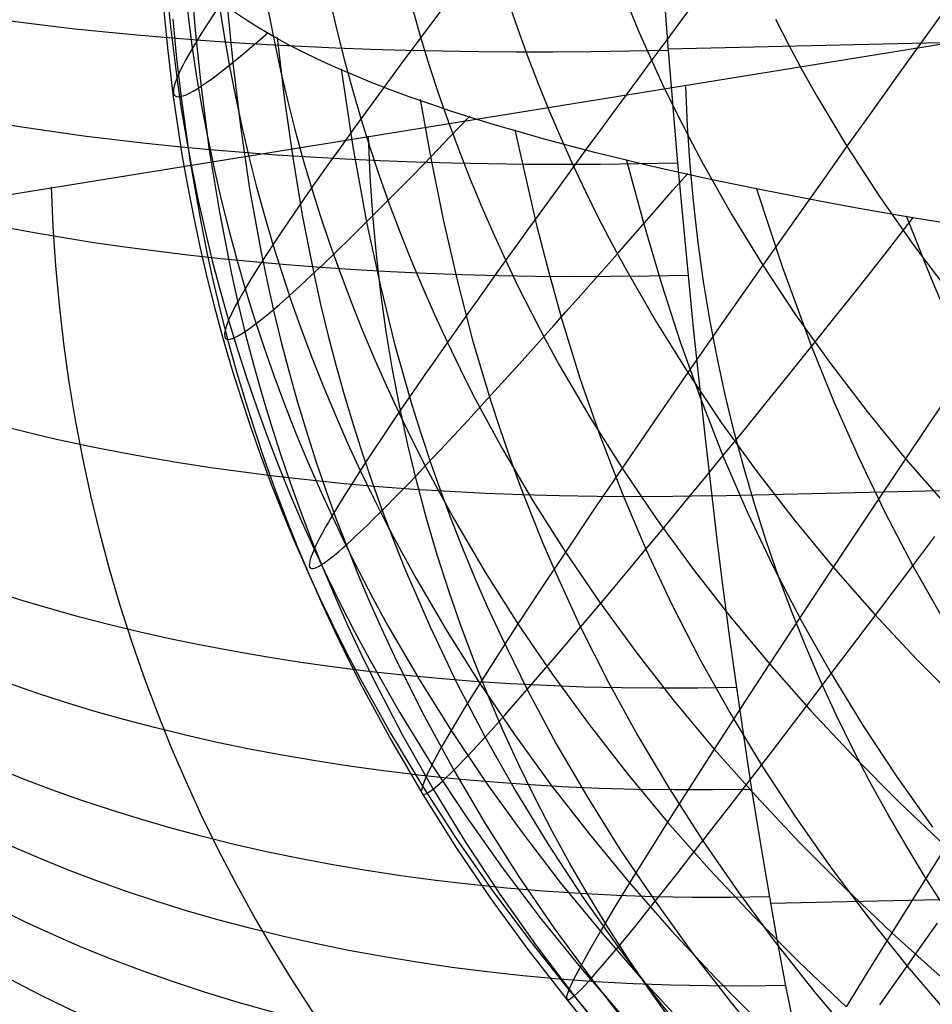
# Model space of a CAD drawing. Extents: x -274 to 274, y -220 to 276.
# Tile 104 of 164: x 248.38 to 249.57, y 9.4 to 10.68. Entities that reach past the tile are written whole.
import ezdxf

# ---------------------------------------------------------------- set-up
doc = ezdxf.new("R2010")
doc.units = 0
doc.layers.add('PREDEFINITO', color=7, linetype='CONTINUOUS')

msp = doc.modelspace()

# ---------------------------------------------------------------- linework, layer by layer
at = {"layer": 'PREDEFINITO'}
for p, q in [((249.2231, 10.6386, 696.4546), (264.8686, 11.0101, 693.1242)), ((251.3963, 10.9384, 716.3244), (247.958, 10.383, 700.0932)), ((248.6034, 10.7373, 687.0474), (248.6095, 10.6629, 687.0429)), ((248.5708, 10.7336, 688.0645), (248.5773, 10.6672, 688.0698)), ((249.2167, 10.7253, 696.4324), (249.2235, 10.6367, 696.455)), ((248.5676, 10.7009, 687.7237), (248.5735, 10.6401, 687.7258)), ((248.5969, 10.7073, 688.4129), (248.6056, 10.6399, 688.4213)), ((248.7848, 10.6997, 689.4717), (248.7937, 10.6614, 689.4819)), ((249.0154, 10.7016, 690.1938), (249.0278, 10.6654, 690.207)), ((248.6408, 10.6953, 688.764), (248.6471, 10.6555, 688.7709)), ((248.6508, 10.6952, 686.7093), (248.6582, 10.6204, 686.7012)), ((248.7042, 10.6884, 689.1181), (248.7118, 10.6494, 689.1267)), ((248.8914, 10.6912, 689.834), (248.9021, 10.6539, 689.8457)), ((249.171, 10.6959, 690.5631), (249.1856, 10.6609, 690.5776)), ((248.5806, 10.6773, 687.3828), (248.5854, 10.6263, 687.3821)), ((249.3629, 10.6771, 690.9435), (249.3801, 10.6436, 690.9591)), ((249.5769, 10.6814, 691.3184), (249.5455, 10.6377, 691.2458)), ((248.5773, 10.6672, 688.0698), (248.5855, 10.6014, 688.075)), ((248.6095, 10.6629, 687.0429), (248.6171, 10.5891, 687.0383)), ((248.7937, 10.6614, 689.4819), (248.8033, 10.6235, 689.492)), ((249.0278, 10.6654, 690.207), (249.0409, 10.6294, 690.22)), ((249.1856, 10.6609, 690.5776), (249.2008, 10.6262, 690.592)), ((248.6471, 10.6555, 688.7709), (248.654, 10.616, 688.7776)), ((248.7118, 10.6494, 689.1267), (248.7202, 10.6107, 689.1351)), ((248.7157, 10.6536, 686.3698), (248.7251, 10.5754, 686.3575)), ((248.9021, 10.6539, 689.8457), (248.9134, 10.617, 689.8573)), ((248.5735, 10.6401, 687.7258), (248.5806, 10.5799, 687.7276)), ((248.6056, 10.6399, 688.4213), (248.6117, 10.5999, 688.4263)), ((249.2235, 10.6367, 696.455), (249.2295, 10.5637, 696.4754)), ((249.3801, 10.6436, 690.9591), (249.398, 10.6104, 690.9745)), ((249.5455, 10.6377, 691.2458), (249.5148, 10.595, 691.1718)), ((248.5854, 10.6263, 687.3821), (248.5912, 10.5757, 687.3813)), ((248.6582, 10.6204, 686.7012), (248.6681, 10.5382, 686.6921)), ((248.8033, 10.6235, 689.492), (248.8136, 10.5858, 689.502)), ((249.0409, 10.6294, 690.22), (249.0546, 10.5937, 690.233)), ((249.2008, 10.6262, 690.592), (249.2168, 10.5917, 690.6062)), ((248.654, 10.616, 688.7776), (248.6617, 10.5768, 688.7843)), ((248.7202, 10.6107, 689.1351), (248.7293, 10.5723, 689.1435)), ((248.7989, 10.6129, 686.0284), (248.8142, 10.5117, 686.0077)), ((248.9134, 10.617, 689.8573), (248.9255, 10.5803, 689.8688)), ((249.398, 10.6104, 690.9745), (249.4166, 10.5774, 690.9898)), ((248.5855, 10.6014, 688.075), (248.5914, 10.5611, 688.0781)), ((248.6117, 10.5999, 688.4263), (248.6186, 10.5602, 688.4311)), ((249.5148, 10.595, 691.1718), (249.4848, 10.5532, 691.0965)), ((248.6171, 10.5891, 687.0383), (248.6278, 10.5074, 687.0331)), ((248.8136, 10.5858, 689.502), (248.8246, 10.5484, 689.5119)), ((249.0546, 10.5937, 690.233), (249.069, 10.5583, 690.2458)), ((249.2168, 10.5917, 690.6062), (249.2334, 10.5575, 690.6203)), ((248.5806, 10.5799, 687.7276), (248.5863, 10.5393, 687.7288)), ((248.5912, 10.5757, 687.3813), (248.6026, 10.4944, 687.3799)), ((248.6617, 10.5768, 688.7843), (248.67, 10.5379, 688.7908)), ((248.7251, 10.5754, 686.3575), (248.7361, 10.4978, 686.3452)), ((248.7293, 10.5723, 689.1435), (248.739, 10.5341, 689.1517)), ((248.9014, 10.5728, 685.6856), (248.9152, 10.4968, 685.6663)), ((248.9255, 10.5803, 689.8688), (248.9382, 10.5438, 689.8802)), ((249.4166, 10.5774, 690.9898), (249.4556, 10.5123, 691.0199)), ((248.5914, 10.5611, 688.0781), (248.5981, 10.5211, 688.0811)), ((248.6186, 10.5602, 688.4311), (248.6261, 10.5207, 688.4359)), ((249.069, 10.5583, 690.2458), (249.0841, 10.5231, 690.2584)), ((249.2295, 10.5637, 696.4754), (249.2358, 10.4902, 696.4976)), ((249.2334, 10.5575, 690.6203), (249.2506, 10.5236, 690.6342)), ((248.8246, 10.5484, 689.5119), (248.8362, 10.5112, 689.5216)), ((248.9382, 10.5438, 689.8802), (248.9516, 10.5077, 689.8914)), ((249.4848, 10.5532, 691.0965), (249.4556, 10.5123, 691.0199)), ((248.5863, 10.5393, 687.7288), (248.5927, 10.4991, 687.73)), ((248.6681, 10.5382, 686.6921), (248.6801, 10.4569, 686.6831)), ((248.67, 10.5379, 688.7908), (248.6791, 10.4992, 688.7973)), ((248.739, 10.5341, 689.1517), (248.7494, 10.4962, 689.1598)), ((249.0243, 10.5338, 685.3407), (249.0527, 10.4099, 685.3031)), ((248.5981, 10.5211, 688.0811), (248.6054, 10.4814, 688.084)), ((248.6261, 10.5207, 688.4359), (248.6344, 10.4815, 688.4406)), ((249.0841, 10.5231, 690.2584), (249.0998, 10.4882, 690.271)), ((249.2506, 10.5236, 690.6342), (249.2685, 10.4899, 690.648)), ((248.6278, 10.5074, 687.0331), (248.6409, 10.4266, 687.0277)), ((248.8142, 10.5117, 686.0077), (248.8323, 10.4115, 685.9869)), ((248.8362, 10.5112, 689.5216), (248.8485, 10.4743, 689.5312)), ((248.9516, 10.5077, 689.8914), (248.9656, 10.4717, 689.9025)), ((249.4556, 10.5123, 691.0199), (249.4272, 10.4723, 690.9421)), ((249.4556, 10.5123, 691.0199), (249.4972, 10.4482, 691.0494)), ((248.5927, 10.4991, 687.73), (248.5998, 10.4591, 687.731)), ((248.6026, 10.4944, 687.3799), (248.6167, 10.4142, 687.3782)), ((248.6791, 10.4992, 688.7973), (248.6888, 10.4608, 688.8036)), ((248.7361, 10.4978, 686.3452), (248.7489, 10.4209, 686.3329)), ((248.7494, 10.4962, 689.1598), (248.7605, 10.4585, 689.1678)), ((248.9152, 10.4968, 685.6663), (248.9314, 10.4173, 685.646)), ((249.1689, 10.4956, 684.9944), (249.1923, 10.41, 684.9644)), ((248.6054, 10.4814, 688.084), (248.6135, 10.4419, 688.0868)), ((248.6344, 10.4815, 688.4406), (248.6434, 10.4426, 688.4452)), ((249.0998, 10.4882, 690.271), (249.1162, 10.4536, 690.2834)), ((249.2358, 10.4902, 696.4976), (249.2424, 10.4171, 696.5213)), ((249.2685, 10.4899, 690.648), (249.3061, 10.4234, 690.6752)), ((248.8485, 10.4743, 689.5312), (248.8615, 10.4376, 689.5408)), ((248.9656, 10.4717, 689.9025), (248.9804, 10.4361, 689.9135)), ((249.4272, 10.4723, 690.9421), (249.3995, 10.4333, 690.8631)), ((248.5998, 10.4591, 687.731), (248.6075, 10.4194, 687.732)), ((248.6801, 10.4569, 686.6831), (248.6945, 10.3766, 686.6739)), ((248.6888, 10.4608, 688.8036), (248.6993, 10.4226, 688.8099)), ((248.7605, 10.4585, 689.1678), (248.7723, 10.4211, 689.1757)), ((249.3376, 10.4584, 684.6458), (249.3721, 10.3549, 684.6041)), ((248.6135, 10.4419, 688.0868), (248.6223, 10.4027, 688.0896)), ((248.6434, 10.4426, 688.4452), (248.653, 10.4039, 688.4497)), ((249.1162, 10.4536, 690.2834), (249.1332, 10.4192, 690.2956)), ((249.4972, 10.4482, 691.0494), (249.5412, 10.3852, 691.0782)), ((248.8615, 10.4376, 689.5408), (248.8752, 10.4013, 689.5502)), ((248.9804, 10.4361, 689.9135), (248.9958, 10.4007, 689.9243)), ((249.3995, 10.4333, 690.8631), (249.3463, 10.358, 690.7017)), ((248.6075, 10.4194, 687.732), (248.616, 10.3799, 687.7329)), ((248.6409, 10.4266, 687.0277), (248.6565, 10.3468, 687.0222)), ((248.6993, 10.4226, 688.8099), (248.7104, 10.3847, 688.816)), ((248.7489, 10.4209, 686.3329), (248.7639, 10.3449, 686.3206)), ((248.7723, 10.4211, 689.1757), (248.7848, 10.384, 689.1835)), ((248.9314, 10.4173, 685.646), (248.9495, 10.3386, 685.6257)), ((249.1332, 10.4192, 690.2956), (249.1509, 10.3851, 690.3078)), ((249.2424, 10.4171, 696.5213), (249.2493, 10.3445, 696.5466)), ((249.3061, 10.4234, 690.6752), (249.3463, 10.358, 690.7017)), ((249.5038, 10.3711, 684.3565), (249.542, 10.4202, 684.2789)), ((249.5325, 10.4219, 684.2948), (249.5651, 10.3407, 684.2581)), ((248.6167, 10.4142, 687.3782), (248.6247, 10.3744, 687.3772)), ((248.6223, 10.4027, 688.0896), (248.6317, 10.3638, 688.0923)), ((248.653, 10.4039, 688.4497), (248.6634, 10.3655, 688.4541)), ((248.8323, 10.4115, 685.9869), (248.8494, 10.3323, 685.9702)), ((249.0527, 10.4099, 685.3031), (249.0684, 10.3485, 685.2844)), ((249.1923, 10.41, 684.9644), (249.2149, 10.3339, 684.9374)), ((249.28, 10.0586, 696.6639), (264.924, 10.4137, 693.3263)), ((248.8752, 10.4013, 689.5502), (248.8895, 10.3652, 689.5595)), ((248.9958, 10.4007, 689.9243), (249.0118, 10.3656, 689.935)), ((248.616, 10.3799, 687.7329), (248.6251, 10.3407, 687.7337)), ((248.7104, 10.3847, 688.816), (248.7222, 10.3471, 688.822)), ((248.7848, 10.384, 689.1835), (248.798, 10.3471, 689.1912)), ((249.1509, 10.3851, 690.3078), (249.1693, 10.3513, 690.3198)), ((249.5412, 10.3852, 691.0782), (249.5877, 10.3233, 691.1063)), ((248.6247, 10.3744, 687.3772), (248.6334, 10.335, 687.3762)), ((248.6634, 10.3655, 688.4541), (248.6744, 10.3274, 688.4584)), ((248.6945, 10.3766, 686.6739), (248.7027, 10.3368, 686.6693)), ((248.8895, 10.3652, 689.5595), (248.9045, 10.3293, 689.5686)), ((249.0118, 10.3656, 689.935), (249.0285, 10.3308, 689.9457)), ((249.4719, 10.3305, 684.4238), (249.5038, 10.3711, 684.3565)), ((248.6317, 10.3638, 688.0923), (248.6419, 10.3251, 688.0948)), ((249.3463, 10.358, 690.7017), (249.2961, 10.2864, 690.5361)), ((249.3463, 10.358, 690.7017), (249.389, 10.2936, 690.7277)), ((249.3721, 10.3549, 684.6041), (249.4098, 10.2524, 684.5623)), ((248.6251, 10.3407, 687.7337), (248.635, 10.3018, 687.7345)), ((248.6565, 10.3468, 687.0222), (248.6654, 10.3073, 687.0193)), ((248.7222, 10.3471, 688.822), (248.7347, 10.3098, 688.828)), ((248.7639, 10.3449, 686.3206), (248.7727, 10.3054, 686.314)), ((248.798, 10.3471, 689.1912), (248.8118, 10.3106, 689.1988)), ((249.0684, 10.3485, 685.2844), (249.0854, 10.2876, 685.2656)), ((249.1693, 10.3513, 690.3198), (249.2079, 10.2844, 690.3434)), ((249.2493, 10.3445, 696.5466), (249.2565, 10.2724, 696.5735)), ((249.5651, 10.3407, 684.2581), (249.5954, 10.2693, 684.2253)), ((248.6334, 10.335, 687.3762), (248.6428, 10.2958, 687.3752)), ((248.6744, 10.3274, 688.4584), (248.6861, 10.2895, 688.4626)), ((248.7027, 10.3368, 686.6693), (248.7115, 10.2973, 686.6646)), ((248.8494, 10.3323, 685.9702), (248.8688, 10.254, 685.9535)), ((248.9045, 10.3293, 689.5686), (248.9201, 10.2938, 689.5777)), ((248.9495, 10.3386, 685.6257), (248.9697, 10.2608, 685.6053)), ((249.0285, 10.3308, 689.9457), (249.0459, 10.2962, 689.9561)), ((249.2149, 10.3339, 684.9374), (249.2393, 10.2584, 684.9104)), ((249.4405, 10.2909, 684.4923), (249.4719, 10.3305, 684.4238)), ((248.6419, 10.3251, 688.0948), (248.6527, 10.2867, 688.0973)), ((248.635, 10.3018, 687.7345), (248.6455, 10.2631, 687.7351)), ((248.6654, 10.3073, 687.0193), (248.6749, 10.2681, 687.0164)), ((248.7347, 10.3098, 688.828), (248.7479, 10.2727, 688.8338)), ((248.7727, 10.3054, 686.314), (248.7822, 10.2661, 686.3074)), ((248.8118, 10.3106, 689.1988), (248.8263, 10.2742, 689.2063)), ((248.6428, 10.2958, 687.3752), (248.6529, 10.2568, 687.374)), ((248.6861, 10.2895, 688.4626), (248.6985, 10.2519, 688.4667)), ((248.7115, 10.2973, 686.6646), (248.721, 10.258, 686.6598)), ((248.9201, 10.2938, 689.5777), (248.9365, 10.2584, 689.5866)), ((249.0459, 10.2962, 689.9561), (249.0639, 10.2619, 689.9665)), ((249.0854, 10.2876, 685.2656), (249.109, 10.2114, 685.2419)), ((249.389, 10.2936, 690.7277), (249.4342, 10.2303, 690.7531)), ((249.4098, 10.2524, 684.5623), (249.4405, 10.2909, 684.4923)), ((248.6527, 10.2867, 688.0973), (248.6642, 10.2486, 688.0997)), ((249.2079, 10.2844, 690.3434), (249.249, 10.2186, 690.3664)), ((249.2961, 10.2864, 690.5361), (249.249, 10.2186, 690.3664)), ((248.6455, 10.2631, 687.7351), (248.6567, 10.2247, 687.7357)), ((248.6749, 10.2681, 687.0164), (248.685, 10.2291, 687.0134)), ((248.7479, 10.2727, 688.8338), (248.7618, 10.2359, 688.8396)), ((248.7822, 10.2661, 686.3074), (248.7924, 10.2271, 686.3008)), ((248.8263, 10.2742, 689.2063), (248.8414, 10.2382, 689.2136)), ((249.2565, 10.2724, 696.5735), (249.264, 10.2006, 696.602)), ((248.6529, 10.2568, 687.374), (248.6637, 10.2182, 687.3728)), ((248.6985, 10.2519, 688.4667), (248.7116, 10.2146, 688.4708)), ((248.721, 10.258, 686.6598), (248.7313, 10.219, 686.655)), ((248.8688, 10.254, 685.9535), (248.8908, 10.1767, 685.9366)), ((248.9365, 10.2584, 689.5866), (248.9534, 10.2234, 689.5954)), ((248.9697, 10.2608, 685.6053), (248.9925, 10.1841, 685.5849)), ((249.0639, 10.2619, 689.9665), (249.0826, 10.2279, 689.9767)), ((249.2393, 10.2584, 684.9104), (249.2658, 10.1839, 684.8833)), ((249.3797, 10.2151, 684.6337), (249.4098, 10.2524, 684.5623)), ((249.4098, 10.2524, 684.5623), (249.4392, 10.1797, 684.5323)), ((248.6642, 10.2486, 688.0997), (248.6764, 10.2108, 688.102)), ((248.8414, 10.2382, 689.2136), (248.8572, 10.2024, 689.2209)), ((248.6567, 10.2247, 687.7357), (248.6686, 10.1866, 687.7362)), ((248.685, 10.2291, 687.0134), (248.6959, 10.1904, 687.0104)), ((248.7618, 10.2359, 688.8396), (248.7763, 10.1993, 688.8452)), ((248.7924, 10.2271, 686.3008), (248.8033, 10.1884, 686.2941)), ((249.0826, 10.2279, 689.9767), (249.1218, 10.1606, 689.9968)), ((249.4342, 10.2303, 690.7531), (249.4817, 10.168, 690.7779)), ((248.6637, 10.2182, 687.3728), (248.6751, 10.1798, 687.3716)), ((248.7116, 10.2146, 688.4708), (248.7254, 10.1775, 688.4747)), ((248.7313, 10.219, 686.655), (248.7422, 10.1803, 686.6501)), ((248.9534, 10.2234, 689.5954), (248.971, 10.1886, 689.6041)), ((249.109, 10.2114, 685.2419), (249.1351, 10.1362, 685.2181)), ((249.249, 10.2186, 690.3664), (249.2048, 10.1546, 690.1931)), ((249.249, 10.2186, 690.3664), (249.2925, 10.1539, 690.3889)), ((249.3504, 10.1789, 684.7066), (249.3797, 10.2151, 684.6337)), ((248.6764, 10.2108, 688.102), (248.6893, 10.1732, 688.1043)), ((248.7763, 10.1993, 688.8452), (248.7915, 10.1631, 688.8508)), ((248.8572, 10.2024, 689.2209), (248.8737, 10.1669, 689.228)), ((249.264, 10.2006, 696.602), (249.2719, 10.1294, 696.6321)), ((248.6686, 10.1866, 687.7362), (248.6812, 10.1488, 687.7367)), ((248.6959, 10.1904, 687.0104), (248.7075, 10.152, 687.0073)), ((248.8033, 10.1884, 686.2941), (248.8149, 10.15, 686.2874)), ((248.971, 10.1886, 689.6041), (248.9893, 10.1541, 689.6127)), ((248.6751, 10.1798, 687.3716), (248.6872, 10.1416, 687.3702)), ((248.6893, 10.1732, 688.1043), (248.7029, 10.1359, 688.1064)), ((248.7254, 10.1775, 688.4747), (248.7398, 10.1408, 688.4786)), ((248.7422, 10.1803, 686.6501), (248.7538, 10.1419, 686.6452)), ((248.8908, 10.1767, 685.9366), (248.9028, 10.1385, 685.9281)), ((248.9925, 10.1841, 685.5849), (249.0048, 10.1461, 685.5747)), ((249.2658, 10.1839, 684.8833), (249.2946, 10.1103, 684.8562)), ((249.322, 10.144, 684.7807), (249.3504, 10.1789, 684.7066)), ((249.4392, 10.1797, 684.5323), (249.4709, 10.108, 684.5022)), ((249.5827, 10.1828, 690.9702), (249.5317, 10.1068, 690.802)), ((248.7915, 10.1631, 688.8508), (248.8073, 10.1271, 688.8563)), ((248.8737, 10.1669, 689.228), (248.8908, 10.1317, 689.2351)), ((249.1218, 10.1606, 689.9968), (249.1636, 10.0944, 690.0163)), ((249.4817, 10.168, 690.7779), (249.5317, 10.1068, 690.802)), ((248.6812, 10.1488, 687.7367), (248.6944, 10.1112, 687.7371)), ((248.7075, 10.152, 687.0073), (248.7197, 10.1139, 687.0041)), ((248.8149, 10.15, 686.2874), (248.8271, 10.1118, 686.2807)), ((248.9893, 10.1541, 689.6127), (249.0082, 10.1199, 689.6212)), ((249.2048, 10.1546, 690.1931), (249.1636, 10.0944, 690.0163)), ((249.2925, 10.1539, 690.3889), (249.3386, 10.0902, 690.4109)), ((248.6872, 10.1416, 687.3702), (248.7, 10.1038, 687.3688)), ((248.7029, 10.1359, 688.1064), (248.7171, 10.0989, 688.1085)), ((248.7398, 10.1408, 688.4786), (248.7549, 10.1043, 688.4823)), ((248.7538, 10.1419, 686.6452), (248.7661, 10.1038, 686.6402)), ((248.9028, 10.1385, 685.9281), (248.9154, 10.1005, 685.9196)), ((249.0048, 10.1461, 685.5747), (249.0178, 10.1084, 685.5645)), ((249.1351, 10.1362, 685.2181), (249.1636, 10.0621, 685.1942)), ((249.2946, 10.1103, 684.8562), (249.322, 10.144, 684.7807)), ((248.8073, 10.1271, 688.8563), (248.8238, 10.0913, 688.8616)), ((248.8908, 10.1317, 689.2351), (248.9086, 10.0967, 689.242)), ((249.2719, 10.1294, 696.6321), (249.28, 10.0586, 696.6638)), ((248.6944, 10.1112, 687.7371), (248.7083, 10.0739, 687.7374)), ((248.7197, 10.1139, 687.0041), (248.7326, 10.076, 687.0009)), ((248.8271, 10.1118, 686.2807), (248.84, 10.0739, 686.2739)), ((249.0082, 10.1199, 689.6212), (249.0479, 10.0522, 689.6378)), ((249.2681, 10.0781, 684.9329), (249.2946, 10.1103, 684.8562)), ((249.2946, 10.1103, 684.8562), (249.326, 10.0379, 684.8292)), ((248.7, 10.1038, 687.3688), (248.7135, 10.0662, 687.3674)), ((248.7171, 10.0989, 688.1085), (248.732, 10.0621, 688.1105)), ((248.7549, 10.1043, 688.4823), (248.7707, 10.068, 688.486)), ((248.7661, 10.1038, 686.6402), (248.7791, 10.0659, 686.6352)), ((248.9086, 10.0967, 689.242), (248.927, 10.062, 689.2488)), ((248.9154, 10.1005, 685.9196), (248.9287, 10.0629, 685.911)), ((249.0178, 10.1084, 685.5645), (249.0315, 10.071, 685.5542)), ((249.4709, 10.108, 684.5022), (249.5048, 10.0372, 684.4723)), ((249.5317, 10.1068, 690.802), (249.4834, 10.0346, 690.6296)), ((249.5317, 10.1068, 690.802), (249.5839, 10.0467, 690.8256)), ((248.8238, 10.0913, 688.8616), (248.841, 10.0559, 688.8669)), ((249.1636, 10.0944, 690.0163), (249.1254, 10.0381, 689.8365)), ((249.1636, 10.0944, 690.0163), (249.2078, 10.0293, 690.0354)), ((249.3386, 10.0902, 690.4109), (249.387, 10.0276, 690.4323)), ((248.7083, 10.0739, 687.7374), (248.7229, 10.0369, 687.7376)), ((248.7326, 10.076, 687.0009), (248.7462, 10.0385, 686.9976)), ((248.84, 10.0739, 686.2739), (248.8536, 10.0363, 686.2671)), ((249.0315, 10.071, 685.5542), (249.0459, 10.0339, 685.5439)), ((249.2427, 10.0472, 685.0109), (249.2681, 10.0781, 684.9329)), ((248.7135, 10.0662, 687.3674), (248.7276, 10.0289, 687.3659)), ((248.732, 10.0621, 688.1105), (248.7476, 10.0256, 688.1124)), ((248.7707, 10.068, 688.486), (248.7871, 10.0321, 688.4896)), ((248.7791, 10.0659, 686.6352), (248.7927, 10.0283, 686.6302)), ((248.927, 10.062, 689.2488), (248.946, 10.0275, 689.2555)), ((248.9287, 10.0629, 685.911), (248.9427, 10.0255, 685.9025)), ((249.1636, 10.0621, 685.1942), (249.1947, 9.9892, 685.1704)), ((249.28, 10.0586, 696.6638), (249.2873, 9.9979, 696.6927)), ((248.841, 10.0559, 688.8669), (248.8588, 10.0207, 688.872)), ((249.0479, 10.0522, 689.6378), (249.0901, 9.9856, 689.6539)), ((249.2182, 10.0175, 685.0901), (249.2427, 10.0472, 685.0109)), ((248.7229, 10.0369, 687.7376), (248.7381, 10.0002, 687.7377)), ((248.7462, 10.0385, 686.9976), (248.7605, 10.0012, 686.9943)), ((248.7871, 10.0321, 688.4896), (248.8042, 9.9964, 688.4931)), ((248.8536, 10.0363, 686.2671), (248.8678, 9.999, 686.2602)), ((249.0459, 10.0339, 685.5439), (249.0609, 9.997, 685.5337)), ((249.1254, 10.0381, 689.8365), (249.0901, 9.9856, 689.6539)), ((249.326, 10.0379, 684.8292), (249.3599, 9.9667, 684.8022)), ((249.4834, 10.0346, 690.6296), (249.4378, 9.9661, 690.4531)), ((249.5048, 10.0372, 684.4723), (249.5411, 9.9676, 684.4424)), ((248.7276, 10.0289, 687.3659), (248.7424, 9.9919, 687.3643)), ((248.7476, 10.0256, 688.1124), (248.7638, 9.9894, 688.1143)), ((248.7927, 10.0283, 686.6302), (248.8071, 9.991, 686.625)), ((248.8588, 10.0207, 688.872), (248.8772, 9.9857, 688.8771)), ((248.9427, 10.0255, 685.9025), (248.9574, 9.9884, 685.8939)), ((248.946, 10.0275, 689.2555), (248.986, 9.9595, 689.2686)), ((249.2078, 10.0293, 690.0354), (249.2545, 9.9653, 690.054)), ((249.387, 10.0276, 690.4323), (249.4378, 9.9661, 690.4531)), ((249.1947, 9.9892, 685.1704), (249.2182, 10.0175, 685.0901)), ((248.7381, 10.0002, 687.7377), (248.754, 9.9637, 687.7378)), ((248.7605, 10.0012, 686.9943), (248.7754, 9.9641, 686.9909)), ((248.8042, 9.9964, 688.4931), (248.8219, 9.9609, 688.4965)), ((248.8678, 9.999, 686.2602), (248.8827, 9.9619, 686.2534)), ((249.0609, 9.997, 685.5337), (249.0766, 9.9605, 685.5234)), ((249.2873, 9.9979, 696.6927), (249.2951, 9.9363, 696.7235)), ((249.5411, 9.9676, 684.4424), (249.5699, 10.0059, 684.3695)), ((248.7424, 9.9919, 687.3643), (248.7579, 9.9552, 687.3626)), ((248.7638, 9.9894, 688.1143), (248.7807, 9.9535, 688.116)), ((248.8071, 9.991, 686.625), (248.822, 9.954, 686.6199)), ((248.8772, 9.9857, 688.8771), (248.8963, 9.9511, 688.8821)), ((248.9574, 9.9884, 685.8939), (248.9727, 9.9516, 685.8853)), ((249.0901, 9.9856, 689.6539), (249.0578, 9.9371, 689.4687)), ((249.0901, 9.9856, 689.6539), (249.1348, 9.9201, 689.6695)), ((249.1721, 9.9621, 685.2519), (249.1947, 9.9892, 685.1704)), ((249.1947, 9.9892, 685.1704), (249.2283, 9.9174, 685.1466)), ((248.754, 9.9637, 687.7378), (248.7706, 9.9275, 687.7378)), ((248.7754, 9.9641, 686.9909), (248.791, 9.9274, 686.9875)), ((248.8219, 9.9609, 688.4965), (248.8403, 9.9258, 688.4998)), ((248.8827, 9.9619, 686.2534), (248.8983, 9.9252, 686.2464)), ((248.986, 9.9595, 689.2686), (249.0285, 9.8925, 689.2813)), ((249.0766, 9.9605, 685.5234), (249.1099, 9.8882, 685.5028)), ((249.1504, 9.9362, 685.3345), (249.1721, 9.9621, 685.2519)), ((249.2545, 9.9653, 690.054), (249.3036, 9.9023, 690.072)), ((249.3599, 9.9667, 684.8022), (249.3963, 9.8967, 684.7753)), ((249.4378, 9.9661, 690.4531), (249.3951, 9.9013, 690.273)), ((249.4378, 9.9661, 690.4531), (249.491, 9.9056, 690.4734)), ((249.5132, 9.9307, 684.5168), (249.5411, 9.9676, 684.4424)), ((249.5411, 9.9676, 684.4424), (249.5799, 9.8992, 684.4127)), ((248.7579, 9.9552, 687.3626), (248.774, 9.9187, 687.3609)), ((248.7807, 9.9535, 688.116), (248.7982, 9.9178, 688.1177)), ((248.822, 9.954, 686.6199), (248.8377, 9.9172, 686.6147)), ((248.8963, 9.9511, 688.8821), (248.9364, 9.8826, 688.8917)), ((248.9727, 9.9516, 685.8853), (248.9887, 9.9151, 685.8766)), ((249.0578, 9.9371, 689.4687), (249.0285, 9.8925, 689.2813)), ((249.1297, 9.9116, 685.4181), (249.1504, 9.9362, 685.3345)), ((249.2951, 9.9363, 696.7235), (249.3033, 9.8737, 696.7567)), ((249.4863, 9.8951, 684.5927), (249.5132, 9.9307, 684.5168)), ((248.7706, 9.9275, 687.7378), (248.7878, 9.8915, 687.7378)), ((248.774, 9.9187, 687.3609), (248.7908, 9.8825, 687.3591)), ((248.791, 9.9274, 686.9875), (248.8073, 9.8909, 686.984)), ((248.7982, 9.9178, 688.1177), (248.8164, 9.8824, 688.1193)), ((248.8377, 9.9172, 686.6147), (248.854, 9.8807, 686.6094)), ((248.8403, 9.9258, 688.4998), (248.8593, 9.8909, 688.5031)), ((248.8983, 9.9252, 686.2464), (248.9145, 9.8887, 686.2395)), ((249.1348, 9.9201, 689.6695), (249.1819, 9.8557, 689.6847)), ((249.2283, 9.9174, 685.1466), (249.2646, 9.8468, 685.1228)), ((248.9887, 9.9151, 685.8766), (249.0053, 9.8789, 685.868)), ((249.1099, 9.8882, 685.5028), (249.1297, 9.9116, 685.4181)), ((249.491, 9.9056, 690.4734), (249.5464, 9.8462, 690.4932)), ((248.7878, 9.8915, 687.7378), (248.8056, 9.8559, 687.7377)), ((249.0285, 9.8925, 689.2813), (249.0022, 9.8518, 689.092)), ((249.0285, 9.8925, 689.2813), (249.0735, 9.8265, 689.2936)), ((249.3036, 9.9023, 690.072), (249.3551, 9.8404, 690.0896)), ((249.3951, 9.9013, 690.273), (249.3551, 9.8404, 690.0896)), ((249.3963, 9.8967, 684.7753), (249.4353, 9.8278, 684.7485)), ((249.4603, 9.8608, 684.6699), (249.4863, 9.8951, 684.5927)), ((248.7908, 9.8825, 687.3591), (248.8082, 9.8466, 687.3573)), ((248.8073, 9.8909, 686.984), (248.8242, 9.8547, 686.9805)), ((248.8164, 9.8824, 688.1193), (248.8352, 9.8473, 688.1208)), ((248.854, 9.8807, 686.6094), (248.8709, 9.8445, 686.6042)), ((248.8593, 9.8909, 688.5031), (248.8992, 9.8219, 688.5093)), ((248.9145, 9.8887, 686.2395), (248.9489, 9.8165, 686.2255)), ((248.9364, 9.8826, 688.8917), (248.9789, 9.8152, 688.901)), ((249.0053, 9.8789, 685.868), (249.0406, 9.8072, 685.8506)), ((249.0912, 9.8661, 685.5884), (249.1099, 9.8882, 685.5028)), ((249.1099, 9.8882, 685.5028), (249.1458, 9.8172, 685.4821)), ((249.0734, 9.8453, 685.6749), (249.0912, 9.8661, 685.5884)), ((249.3033, 9.8737, 696.7567), (249.3121, 9.8098, 696.7926)), ((248.8056, 9.8559, 687.7377), (248.8241, 9.8205, 687.7375)), ((248.8242, 9.8547, 686.9805), (248.8417, 9.8188, 686.9769)), ((249.1819, 9.8557, 689.6847), (249.2315, 9.7923, 689.6994)), ((249.3562, 9.5301, 696.9767), (264.9987, 9.8647, 693.6296)), ((249.4353, 9.8278, 684.7485), (249.4603, 9.8608, 684.6699)), ((248.8082, 9.8466, 687.3573), (248.8262, 9.8109, 687.3554)), ((248.8352, 9.8473, 688.1208), (248.8747, 9.7778, 688.1236)), ((248.8709, 9.8445, 686.6042), (248.9068, 9.773, 686.5935)), ((249.0022, 9.8518, 689.092), (248.9789, 9.8152, 688.901)), ((249.0565, 9.8257, 685.7623), (249.0734, 9.8453, 685.6749)), ((249.2646, 9.8468, 685.1228), (249.3034, 9.7774, 685.099)), ((249.3551, 9.8404, 690.0896), (249.3178, 9.7833, 689.903)), ((249.3551, 9.8404, 690.0896), (249.4089, 9.7796, 690.1066)), ((249.5464, 9.8462, 690.4932), (249.6042, 9.7879, 690.5123)), ((249.4112, 9.7962, 684.8283), (249.4353, 9.8278, 684.7485)), ((249.4353, 9.8278, 684.7485), (249.4767, 9.7602, 684.7217)), ((248.8241, 9.8205, 687.7375), (248.863, 9.7506, 687.7369)), ((248.8417, 9.8188, 686.9769), (248.8788, 9.7478, 686.9695)), ((248.8992, 9.8219, 688.5093), (248.9416, 9.7541, 688.5151)), ((248.9489, 9.8165, 686.2255), (248.9858, 9.7455, 686.2113)), ((248.9789, 9.8152, 688.901), (248.9587, 9.7826, 688.7086)), ((248.9789, 9.8152, 688.901), (249.0239, 9.7488, 688.9098)), ((249.0406, 9.8072, 685.8506), (249.0565, 9.8257, 685.7623)), ((249.0735, 9.8265, 689.2936), (249.1208, 9.7617, 689.3054)), ((249.1458, 9.8172, 685.4821), (249.1843, 9.7473, 685.4614)), ((248.8262, 9.8109, 687.3554), (248.8643, 9.7404, 687.3514)), ((249.0255, 9.79, 685.9397), (249.0406, 9.8072, 685.8506)), ((249.0406, 9.8072, 685.8506), (249.0783, 9.7368, 685.8331)), ((249.3121, 9.8098, 696.7926), (249.3216, 9.7444, 696.8315)), ((249.0114, 9.774, 686.0295), (249.0255, 9.79, 685.9397)), ((249.2315, 9.7923, 689.6994), (249.2834, 9.73, 689.7137)), ((249.3881, 9.7659, 684.9094), (249.4112, 9.7962, 684.8283)), ((248.8747, 9.7778, 688.1236), (248.9167, 9.7095, 688.126)), ((248.9587, 9.7826, 688.7086), (248.9416, 9.7541, 688.5151)), ((249.3178, 9.7833, 689.903), (249.2834, 9.73, 689.7137)), ((249.3034, 9.7774, 685.099), (249.3446, 9.7092, 685.0752)), ((249.4089, 9.7796, 690.1066), (249.465, 9.7198, 690.1231)), ((248.9068, 9.773, 686.5935), (248.9452, 9.7026, 686.5826)), ((248.9858, 9.7455, 686.2113), (249.0114, 9.774, 686.0295)), ((249.3659, 9.7369, 684.9917), (249.3881, 9.7659, 684.9094)), ((248.9416, 9.7541, 688.5151), (248.9276, 9.7297, 688.3209)), ((248.9416, 9.7541, 688.5151), (248.9865, 9.6873, 688.5206)), ((249.1208, 9.7617, 689.3054), (249.1706, 9.6979, 689.3168)), ((249.4767, 9.7602, 684.7217), (249.5206, 9.6937, 684.6951)), ((248.863, 9.7506, 687.7369), (248.9044, 9.6817, 687.736)), ((248.8643, 9.7404, 687.3514), (248.9049, 9.6711, 687.3472)), ((248.8788, 9.7478, 686.9695), (248.9183, 9.6779, 686.962)), ((248.9637, 9.7217, 686.3958), (248.9858, 9.7455, 686.2113)), ((248.9858, 9.7455, 686.2113), (249.0252, 9.6757, 686.1971)), ((249.0239, 9.7488, 688.9098), (249.0714, 9.6835, 688.9183)), ((249.1843, 9.7473, 685.4614), (249.2252, 9.6785, 685.4408)), ((249.3216, 9.7444, 696.8315), (249.3318, 9.6776, 696.8737)), ((248.9276, 9.7297, 688.3209), (248.9167, 9.7095, 688.126)), ((249.0783, 9.7368, 685.8331), (249.1186, 9.6675, 685.8156)), ((249.2834, 9.73, 689.7137), (249.2517, 9.6806, 689.5218)), ((249.2834, 9.73, 689.7137), (249.3376, 9.6688, 689.7275)), ((249.3446, 9.7092, 685.0752), (249.3659, 9.7369, 684.9917)), ((248.9452, 9.7026, 686.5826), (248.9637, 9.7217, 686.3958)), ((249.465, 9.7198, 690.1231), (249.5233, 9.6611, 690.1391)), ((248.9167, 9.7095, 688.126), (248.909, 9.6935, 687.931)), ((248.9167, 9.7095, 688.126), (248.9612, 9.6422, 688.1282)), ((248.93, 9.688, 686.7714), (248.9452, 9.7026, 686.5826)), ((248.9452, 9.7026, 686.5826), (248.986, 9.6333, 686.5716)), ((249.3243, 9.6828, 685.1599), (249.3446, 9.7092, 685.0752)), ((249.3446, 9.7092, 685.0752), (249.3884, 9.6422, 685.0515)), ((248.909, 9.6935, 687.931), (248.9044, 9.6817, 687.736)), ((248.9183, 9.6779, 686.962), (248.93, 9.688, 686.7714)), ((248.9865, 9.6873, 688.5206), (249.0338, 9.6215, 688.5258)), ((249.1706, 9.6979, 689.3168), (249.2228, 9.6352, 689.3278)), ((249.5206, 9.6937, 684.6951), (249.5668, 9.6285, 684.6686)), ((248.9044, 9.6817, 687.736), (248.903, 9.6742, 687.5413)), ((248.903, 9.6742, 687.5413), (248.9049, 9.6711, 687.3472)), ((248.9044, 9.6817, 687.736), (248.9483, 9.614, 687.7348)), ((248.91, 9.6723, 687.154), (248.9183, 9.6779, 686.962)), ((248.9183, 9.6779, 686.962), (248.9604, 9.6091, 686.9543)), ((249.0252, 9.6757, 686.1971), (249.0672, 9.6069, 686.1828)), ((249.0714, 9.6835, 688.9183), (249.1213, 9.6193, 688.9264)), ((249.2517, 9.6806, 689.5218), (249.2228, 9.6352, 689.3278)), ((249.2252, 9.6785, 685.4408), (249.2686, 9.6109, 685.4201)), ((249.3048, 9.6576, 685.2456), (249.3243, 9.6828, 685.1599)), ((249.3318, 9.6776, 696.8737), (249.3428, 9.6092, 696.9197)), ((248.9049, 9.6711, 687.3472), (248.91, 9.6723, 687.154)), ((248.9049, 9.6711, 687.3472), (248.948, 9.6028, 687.3428)), ((249.1186, 9.6675, 685.8156), (249.1614, 9.5993, 685.798)), ((249.3376, 9.6688, 689.7275), (249.3942, 9.6086, 689.7408)), ((249.2863, 9.6336, 685.3323), (249.3048, 9.6576, 685.2456)), ((249.5233, 9.6611, 690.1391), (249.5839, 9.6035, 690.1546)), ((248.9612, 9.6422, 688.1282), (249.0081, 9.576, 688.1301)), ((249.3884, 9.6422, 685.0515), (249.4345, 9.5764, 685.0279)), ((248.986, 9.6333, 686.5716), (249.0294, 9.5651, 686.5605)), ((249.2228, 9.6352, 689.3278), (249.1967, 9.5937, 689.1318)), ((249.2228, 9.6352, 689.3278), (249.2773, 9.5736, 689.3383)), ((249.2686, 9.6109, 685.4201), (249.2863, 9.6336, 685.3323)), ((248.9483, 9.614, 687.7348), (248.9946, 9.5473, 687.7334)), ((249.0338, 9.6215, 688.5258), (249.0835, 9.5569, 688.5306)), ((249.1213, 9.6193, 688.9264), (249.1735, 9.5562, 688.9342)), ((249.2518, 9.5895, 685.5088), (249.2686, 9.6109, 685.4201)), ((249.2686, 9.6109, 685.4201), (249.3144, 9.5445, 685.3994)), ((248.948, 9.6028, 687.3428), (248.9935, 9.5357, 687.3381)), ((248.9604, 9.6091, 686.9543), (249.005, 9.5415, 686.9463)), ((249.0672, 9.6069, 686.1828), (249.1116, 9.5393, 686.1683)), ((249.1614, 9.5993, 685.798), (249.2067, 9.5323, 685.7804)), ((249.3428, 9.6092, 696.9197), (249.3549, 9.5378, 696.9709)), ((249.3942, 9.6086, 689.7408), (249.453, 9.5496, 689.7536)), ((249.5839, 9.6035, 690.1546), (249.5477, 9.5456, 689.9617)), ((249.1967, 9.5937, 689.1318), (249.1735, 9.5562, 688.9342)), ((249.2359, 9.5692, 685.5985), (249.2518, 9.5895, 685.5088)), ((249.0081, 9.576, 688.1301), (249.0574, 9.5109, 688.1317)), ((249.2773, 9.5736, 689.3383), (249.3341, 9.513, 689.3485)), ((249.4345, 9.5764, 685.0279), (249.4831, 9.5117, 685.0043)), ((249.0294, 9.5651, 686.5605), (249.0752, 9.498, 686.5492)), ((249.2208, 9.5502, 685.689), (249.2359, 9.5692, 685.5985)), ((248.9946, 9.5473, 687.7334), (249.0434, 9.4817, 687.7318)), ((249.0835, 9.5569, 688.5306), (249.1355, 9.4934, 688.5351)), ((249.1735, 9.5562, 688.9342), (249.1531, 9.5228, 688.7352)), ((249.1735, 9.5562, 688.9342), (249.228, 9.4942, 688.9415)), ((249.2067, 9.5323, 685.7804), (249.2208, 9.5502, 685.689)), ((249.453, 9.5496, 689.7536), (249.514, 9.4916, 689.766)), ((248.9935, 9.5357, 687.3381), (249.0415, 9.4696, 687.3332)), ((249.005, 9.5415, 686.9463), (249.052, 9.4749, 686.9383)), ((249.1116, 9.5393, 686.1683), (249.1584, 9.4729, 686.1538)), ((249.3144, 9.5445, 685.3994), (249.3626, 9.4793, 685.3787)), ((249.3549, 9.5378, 696.9709), (249.3651, 9.4806, 697.0147)), ((249.5477, 9.5456, 689.9617), (249.514, 9.4916, 689.766)), ((249.1531, 9.5228, 688.7352), (249.1355, 9.4934, 688.5351)), ((249.1809, 9.5002, 685.9656), (249.2067, 9.5323, 685.7804)), ((249.2067, 9.5323, 685.7804), (249.2543, 9.4665, 685.7628)), ((249.0574, 9.5109, 688.1317), (249.1091, 9.447, 688.1329)), ((249.3341, 9.513, 689.3485), (249.3931, 9.4536, 689.3582)), ((249.4831, 9.5117, 685.0043), (249.5339, 9.4483, 684.9808)), ((249.0752, 9.498, 686.5492), (249.1235, 9.4321, 686.5378)), ((249.1584, 9.4729, 686.1538), (249.1809, 9.5002, 685.9656)), ((249.553, 9.4754, 684.8943), (249.573, 9.5038, 684.8091)), ((249.1355, 9.4934, 688.5351), (249.1209, 9.4681, 688.3343)), ((249.1355, 9.4934, 688.5351), (249.1899, 9.4309, 688.5393)), ((249.228, 9.4942, 688.9415), (249.2849, 9.4332, 688.9485)), ((249.514, 9.4916, 689.766), (249.4829, 9.4414, 689.5679)), ((249.514, 9.4916, 689.766), (249.5772, 9.4346, 689.778)), ((249.0434, 9.4817, 687.7318), (249.0945, 9.4173, 687.7298)), ((249.052, 9.4749, 686.9383), (249.1014, 9.4095, 686.93)), ((249.1393, 9.4502, 686.3446), (249.1584, 9.4729, 686.1538)), ((249.1584, 9.4729, 686.1538), (249.2077, 9.4076, 686.1392)), ((249.3626, 9.4793, 685.3787), (249.4131, 9.4152, 685.3581)), ((249.3651, 9.4806, 697.0147), (249.376, 9.4226, 697.0614)), ((249.5339, 9.4483, 684.9808), (249.553, 9.4754, 684.8943)), ((249.0415, 9.4696, 687.3332), (249.0918, 9.4047, 687.3281)), ((249.1209, 9.4681, 688.3343), (249.1091, 9.447, 688.1329)), ((249.2543, 9.4665, 685.7628), (249.3043, 9.4018, 685.7451)), ((249.1091, 9.447, 688.1329), (249.1003, 9.43, 687.9314)), ((249.1091, 9.447, 688.1329), (249.1632, 9.3841, 688.1339)), ((249.1235, 9.4321, 686.5378), (249.1393, 9.4502, 686.3446)), ((249.3931, 9.4536, 689.3582), (249.4544, 9.3952, 689.3675)), ((249.5157, 9.4224, 685.0683), (249.5339, 9.4483, 684.9808)), ((249.5339, 9.4483, 684.9808), (249.5871, 9.386, 684.9574)), ((249.1108, 9.4185, 686.733), (249.1235, 9.4321, 686.5378)), ((249.1235, 9.4321, 686.5378), (249.1741, 9.3673, 686.5262)), ((249.2849, 9.4332, 688.9485), (249.344, 9.3734, 688.9551)), ((249.4829, 9.4414, 689.5679), (249.4544, 9.3952, 689.3675)), ((249.1003, 9.43, 687.9314), (249.0945, 9.4173, 687.7298)), ((249.1899, 9.4309, 688.5393), (249.2466, 9.3695, 688.5431)), ((249.376, 9.4226, 697.0614), (249.3874, 9.3656, 697.1103)), ((249.4983, 9.3978, 685.157), (249.5157, 9.4224, 685.0683)), ((249.0945, 9.4173, 687.7298), (249.0917, 9.4088, 687.5287)), ((249.0917, 9.4088, 687.5287), (249.0918, 9.4047, 687.3281)), ((249.0945, 9.4173, 687.7298), (249.148, 9.3539, 687.7277)), ((249.095, 9.4049, 687.1284), (249.1014, 9.4095, 686.93)), ((249.1014, 9.4095, 686.93), (249.1108, 9.4185, 686.733)), ((249.1014, 9.4095, 686.93), (249.1531, 9.3452, 686.9215)), ((249.2077, 9.4076, 686.1392), (249.2592, 9.3434, 686.1245)), ((249.4131, 9.4152, 685.3581), (249.466, 9.3523, 685.3374)), ((249.0918, 9.4047, 687.3281), (249.095, 9.4049, 687.1284)), ((249.0918, 9.4047, 687.3281), (249.1445, 9.3408, 687.3228)), ((249.3043, 9.4018, 685.7451), (249.3566, 9.3382, 685.7274))]:
    msp.add_line(p, q, dxfattribs=at)
at = {"layer": 'PREDEFINITO', "extrusion": (-0.05162, 0.990057, -0.130855)}
msp.add_circle((-255.7853, 681.5957, -92.1061), 7, dxfattribs=at)
at = {"layer": 'PREDEFINITO', "extrusion": (0.780546, -0.624693, 0.022518)}
msp.add_arc((169.0117, 683.186, 203.426), 5.7941, 133.62605, 208.57627, dxfattribs=at)
at = {"layer": 'PREDEFINITO', "extrusion": (0.764097, -0.644555, 0.026546)}
msp.add_arc((173.6571, 682.5011, 201.6306), 5.488, 139.5834, 202.6907, dxfattribs=at)
at = {"layer": 'PREDEFINITO', "extrusion": (0.748977, -0.661911, 0.03014)}
msp.add_arc((177.7172, 681.9118, 199.9064), 5.1763, 148.9156, 193.437, dxfattribs=at)
at = {"layer": 'PREDEFINITO', "extrusion": (-0.078269, 0.963056, -0.257677)}
msp.add_arc((-249.6973, 672.4193, -188.7232), 2, 282.4488, 12.4263, dxfattribs=at)
at = {"layer": 'PREDEFINITO', "extrusion": (-0.086243, 0.950834, -0.297451)}
msp.add_arc((-249.601, 663.3347, -218.6941), 2, 282.6078, 12.5783, dxfattribs=at)
at = {"layer": 'PREDEFINITO', "extrusion": (-0.094176, 0.936706, -0.337213)}
msp.add_arc((-249.4769, 652.762, -248.6681), 2, 282.797, 12.7592, dxfattribs=at)
at = {"layer": 'PREDEFINITO', "extrusion": (-0.109722, 0.902839, -0.415745)}
msp.add_arc((-249.132, 627.1977, -307.9045), 2, 283.2734, 13.2153, dxfattribs=at)
at = {"layer": 'PREDEFINITO', "extrusion": (-0.125455, 0.859445, -0.495597)}
msp.add_arc((-248.5962, 594.1061, -368.1747), 2, 283.9325, 13.8501, dxfattribs=at)
at = {"layer": 'PREDEFINITO', "extrusion": (-0.134169, 0.830763, -0.540215)}
msp.add_arc((-248.1828, 572.0617, -401.8743), 2, 284.4022, 14.3041, dxfattribs=at)
at = {"layer": 'PREDEFINITO', "extrusion": (-0.143691, 0.794996, -0.589351)}
msp.add_arc((-247.5941, 544.3919, -439.0078), 2, 285.0303, 14.9133, dxfattribs=at)
at = {"layer": 'PREDEFINITO', "extrusion": (-0.151802, 0.760299, -0.631586)}
msp.add_arc((-246.9351, 517.3589, -470.946), 2, 285.6905, 15.556, dxfattribs=at)
at = {"layer": 'PREDEFINITO', "extrusion": (-0.15976, 0.721743, -0.673472)}
msp.add_arc((-246.0846, 487.0896, -502.643), 2, 286.4887, 16.3354, dxfattribs=at)
at = {"layer": 'PREDEFINITO', "extrusion": (-0.167463, 0.679254, -0.714542)}
msp.add_arc((-244.975, 453.4339, -533.7487), 2, 287.4625, 17.2895, dxfattribs=at)
at = {"layer": 'PREDEFINITO', "extrusion": (-0.175041, 0.631251, -0.755568)}
msp.add_arc((-243.4515, 414.9913, -564.8518), 2, 288.6993, 18.5054, dxfattribs=at)
at = {"layer": 'PREDEFINITO', "extrusion": (-0.207123, -0.033562, -0.977739)}
msp.add_arc((29.683, -96.0256, -742.4352), 2, 8.0611, 97.7316, dxfattribs=at)
at = {"layer": 'PREDEFINITO', "extrusion": (-0.182201, 0.578454, -0.795106)}
msp.add_arc((-241.3491, 372.1259, -594.8644), 2, 290.2648, 20.0496, dxfattribs=at)
at = {"layer": 'PREDEFINITO', "extrusion": (-0.187993, 0.528506, -0.827853)}
msp.add_arc((-238.8121, 330.917, -619.76), 2, 291.9896, 21.7557, dxfattribs=at)
at = {"layer": 'PREDEFINITO', "extrusion": (-0.192775, 0.480379, -0.855613)}
msp.add_arc((-235.6838, 290.5001, -640.9005), 2, 293.9343, 23.6838, dxfattribs=at)
at = {"layer": 'PREDEFINITO', "extrusion": (-0.207138, -0.033187, -0.977749)}
msp.add_arc((29.2387, -96.1107, -740.4544), 2, 7.971, 97.6411, dxfattribs=at)
at = {"layer": 'PREDEFINITO', "extrusion": (-0.196687, 0.434325, -0.87902)}
msp.add_arc((-231.8336, 251.0622, -658.7594), 2, 296.1179, 25.8531, dxfattribs=at)
at = {"layer": 'PREDEFINITO', "extrusion": (-0.203338, 0.331023, -0.921454)}
msp.add_arc((-218.3019, 159.3082, -691.2713), 2, 302.6483, 32.3562, dxfattribs=at)
at = {"layer": 'PREDEFINITO', "extrusion": (-0.207126, -0.033752, -0.977732)}
msp.add_arc((29.9026, -95.9745, -738.4581), 2, 8.1301, 97.7998, dxfattribs=at)
at = {"layer": 'PREDEFINITO', "extrusion": (-0.206804, 0.24673, -0.946761)}
msp.add_arc((-198.1495, 80.732, -710.8188), 2, 310.5367, 40.2278, dxfattribs=at)
at = {"layer": 'PREDEFINITO', "extrusion": (-0.208104, 0.196065, -0.958254)}
msp.add_arc((-178.9, 32.5349, -719.7995), 2, 316.9684, 46.6513, dxfattribs=at)
at = {"layer": 'PREDEFINITO', "extrusion": (-0.208832, 0.146804, -0.96687)}
msp.add_arc((-152.2056, -13.3088, -726.6111), 2, 324.8611, 54.5379, dxfattribs=at)
at = {"layer": 'PREDEFINITO', "extrusion": (-0.209007, 0.120911, -0.970411)}
msp.add_arc((-134.1296, -35.9346, -729.4492), 2, 329.7633, 59.4376, dxfattribs=at)
at = {"layer": 'PREDEFINITO', "extrusion": (-0.209041, 0.095028, -0.973279)}
msp.add_arc((-112.8851, -56.5803, -731.7821), 2, 335.2122, 64.8847, dxfattribs=at)
at = {"layer": 'PREDEFINITO', "extrusion": (-0.208943, 0.070544, -0.97538)}
msp.add_arc((-89.8006, -73.4071, -733.5312), 2, 340.856, 70.5272, dxfattribs=at)
at = {"layer": 'PREDEFINITO', "extrusion": (-0.208772, 0.050645, -0.976652)}
msp.add_arc((-69.0342, -84.493, -734.6342), 2, 345.7574, 75.4279, dxfattribs=at)
at = {"layer": 'PREDEFINITO', "extrusion": (-0.208493, 0.029065, -0.977592)}
msp.add_arc((-44.8242, -93.279, -735.5139), 2, 351.3276, 80.9975, dxfattribs=at)
at = {"layer": 'PREDEFINITO', "extrusion": (-0.20822, 0.01283, -0.977998)}
msp.add_arc((-25.7731, -97.3626, -735.966), 2, 355.6407, 85.3102, dxfattribs=at)
at = {"layer": 'PREDEFINITO', "extrusion": (-0.207971, 0.000285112, -0.978135)}
msp.add_arc((-10.7675, -98.9224, -736.1976), 2, 359.0128, 88.6821, dxfattribs=at)
at = {"layer": 'PREDEFINITO', "extrusion": (-0.207776, -0.008551, -0.978139)}
msp.add_arc((-0.1403, -99.1636, -736.3109), 2, 1.3953, 91.0645, dxfattribs=at)
at = {"layer": 'PREDEFINITO', "extrusion": (-0.207564, -0.017435, -0.978066)}
msp.add_arc((10.5288, -98.6887, -736.3856), 2, 3.7862, 93.4552, dxfattribs=at)
at = {"layer": 'PREDEFINITO', "extrusion": (-0.20744, -0.022311, -0.977993)}
msp.add_arc((16.3589, -98.1243, -736.4406), 2, 5.0944, 94.7634, dxfattribs=at)
at = {"layer": 'PREDEFINITO', "extrusion": (-0.207234, -0.030059, -0.97783)}
msp.add_arc((25.5573, -96.7913, -736.4413), 2, 7.1615, 96.8303, dxfattribs=at)
at = {"layer": 'PREDEFINITO', "extrusion": (-0.20716, -0.032703, -0.97776)}
msp.add_arc((28.6725, -96.2157, -736.4881), 2, 7.8629, 97.5318, dxfattribs=at)

doc.saveas('drawing.dxf')
